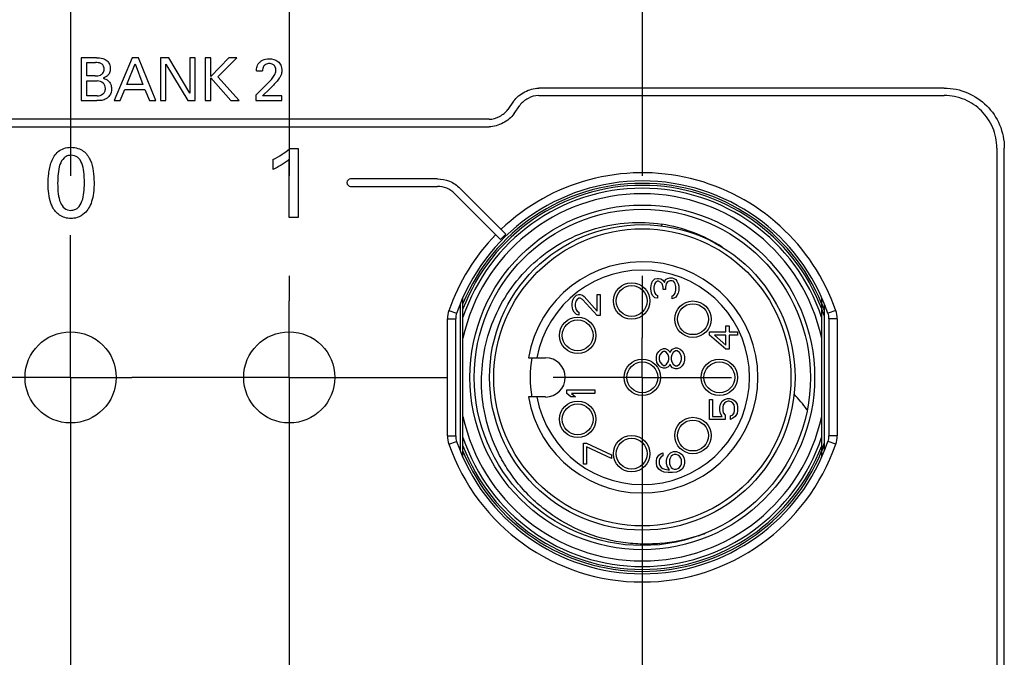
# Model space of a CAD drawing. Header units: inches. Extents: x 0 to 34, y 0 to 22.
# Tile 7 of 103: x 11.3 to 12.7, y 10.7 to 11.6. Entities that reach past the tile are written whole.
import ezdxf

# ---------------------------------------------------------------- set-up
doc = ezdxf.new("R2010")
doc.units = ezdxf.units.IN
doc.header["$LTSCALE"] = 1.87
doc.header["$MEASUREMENT"] = 0
doc.linetypes.add('CENTER', pattern=[0.6, 0.375, -0.075, 0.075, -0.075])
doc.layers.get('0').update_dxf_attribs({"linetype": 'CONTINUOUS'})
doc.layers.add('02___PRT_ALL_AXES', color=7, linetype='CONTINUOUS')
doc.layers.add('DEFAULT_1', color=7, linetype='CENTER')

msp = doc.modelspace()

# ---------------------------------------------------------------- linework, layer by layer
at = {"color": 7, "linetype": 'CONTINUOUS'}
for p, q in [((11.4078, 11.5108), (11.3864, 11.5108)), ((11.3864, 11.5108), (11.3864, 11.4507)), ((11.458, 11.5108), (11.4327, 11.4507)), ((11.4669, 11.5108), (11.458, 11.5108)), ((11.4912, 11.4507), (11.4669, 11.5108)), ((11.5095, 11.5108), (11.4979, 11.5108)), ((11.4979, 11.5108), (11.4979, 11.4507)), ((11.5391, 11.4611), (11.5095, 11.5108)), ((11.5467, 11.5108), (11.5391, 11.5108)), ((11.5391, 11.5108), (11.5391, 11.4611)), ((11.5467, 11.4507), (11.5467, 11.5108)), ((11.5688, 11.5108), (11.5605, 11.5108)), ((11.5605, 11.5108), (11.5605, 11.4507)), ((11.5688, 11.4845), (11.5688, 11.5108)), ((11.5938, 11.5108), (11.5688, 11.4845)), ((11.5783, 11.4839), (11.6052, 11.5108)), ((11.6052, 11.5108), (11.5938, 11.5108)), ((11.3944, 11.504), (11.4064, 11.504)), ((11.3944, 11.4854), (11.3944, 11.504)), ((11.4504, 11.4731), (11.4621, 11.5025)), ((11.4621, 11.5025), (11.4732, 11.4731)), ((11.5055, 11.5017), (11.5361, 11.4507)), ((11.5055, 11.4507), (11.5055, 11.5017)), ((11.4061, 11.4854), (11.3944, 11.4854)), ((11.5688, 11.4826), (11.5965, 11.4507)), ((11.5688, 11.4507), (11.5688, 11.4826)), ((11.6082, 11.4507), (11.5783, 11.4839)), ((11.6326, 11.4925), (11.6413, 11.4925)), ((11.3944, 11.4782), (11.409, 11.4782)), ((11.3944, 11.4574), (11.3944, 11.4782)), ((11.4413, 11.4507), (11.4478, 11.4663)), ((11.4478, 11.4663), (11.4757, 11.4663)), ((11.4732, 11.4731), (11.4504, 11.4731)), ((11.4757, 11.4663), (11.4822, 11.4507)), ((11.6468, 11.4731), (11.6318, 11.4582)), ((11.641, 11.4572), (11.6511, 11.4668)), ((12.5988, 11.4682), (12.0291, 11.4682)), ((11.4087, 11.4574), (11.3944, 11.4574)), ((11.6318, 11.4582), (11.6318, 11.4507)), ((11.6684, 11.4572), (11.641, 11.4572)), ((11.6684, 11.4507), (11.6684, 11.4572)), ((12.0291, 11.4578), (12.5988, 11.4578)), ((11.3864, 11.4507), (11.4083, 11.4507)), ((11.4327, 11.4507), (11.4413, 11.4507)), ((11.4822, 11.4507), (11.4912, 11.4507)), ((11.4979, 11.4507), (11.5055, 11.4507)), ((11.5361, 11.4507), (11.5467, 11.4507)), ((11.5605, 11.4507), (11.5688, 11.4507)), ((11.5965, 11.4507), (11.6082, 11.4507)), ((11.6318, 11.4507), (11.6684, 11.4507)), ((11.9939, 11.4498), (11.986, 11.4383)), ((11.9945, 11.4324), (12.0025, 11.4439)), ((11.9594, 11.4244), (11.0908, 11.4244)), ((11.0908, 11.4139), (11.9594, 11.4139)), ((12.6728, 11.3839), (12.6728, 9.756)), ((12.6832, 9.756), (12.6832, 11.3839)), ((11.6915, 11.3828), (11.6791, 11.3828)), ((11.6915, 11.2868), (11.6915, 11.3828)), ((11.6558, 11.3677), (11.6558, 11.3538)), ((11.6782, 11.3677), (11.6782, 11.2868)), ((11.8869, 11.3406), (11.765, 11.3406)), ((11.765, 11.3302), (11.8869, 11.3302)), ((11.911, 11.3202), (11.9756, 11.2556)), ((11.983, 11.263), (11.9184, 11.3276)), ((11.6782, 11.2868), (11.6915, 11.2868)), ((12.2019, 11.2771), (12.2016, 11.2748)), ((12.1866, 11.1878), (12.1874, 11.1935)), ((12.1874, 11.1935), (12.1891, 11.1968)), ((12.1891, 11.1968), (12.1924, 11.2001)), ((12.1916, 11.1927), (12.1907, 11.1886)), ((12.1933, 11.1951), (12.1916, 11.1927)), ((12.1924, 11.2001), (12.1958, 11.2009)), ((12.1958, 11.1968), (12.1933, 11.1951)), ((12.1958, 11.2009), (12.1975, 11.2009)), ((12.1975, 11.1968), (12.1958, 11.1968)), ((12.1975, 11.2009), (12.2008, 11.2001)), ((12.2008, 11.1951), (12.1975, 11.1968)), ((12.2008, 11.2001), (12.2033, 11.1984)), ((12.2025, 11.1935), (12.2008, 11.1951)), ((12.2042, 11.1886), (12.2025, 11.1935)), ((12.2033, 11.1984), (12.2058, 11.1951)), ((12.2058, 11.1951), (12.2075, 11.1992)), ((12.2075, 11.1992), (12.21, 11.2009)), ((12.2083, 11.1935), (12.2075, 11.1886)), ((12.21, 11.196), (12.2083, 11.1935)), ((12.21, 11.2009), (12.2134, 11.2017)), ((12.2134, 11.1976), (12.21, 11.196)), ((12.2134, 11.2017), (12.2167, 11.2017)), ((12.2167, 11.1976), (12.2134, 11.1976)), ((12.2167, 11.2017), (12.2192, 11.2009)), ((12.2184, 11.1968), (12.2167, 11.1976)), ((12.2201, 11.1951), (12.2184, 11.1968)), ((12.2192, 11.2009), (12.2217, 11.1992)), ((12.2209, 11.1935), (12.2201, 11.1951)), ((12.2217, 11.1894), (12.2209, 11.1935)), ((12.2217, 11.1992), (12.2234, 11.1968)), ((12.2234, 11.1968), (12.2251, 11.1935)), ((12.2251, 11.1935), (12.2259, 11.1902)), ((12.2259, 11.1902), (12.2259, 11.1837)), ((12.0788, 11.174), (12.0822, 11.1773)), ((12.0822, 11.1773), (12.0855, 11.1781)), ((12.0855, 11.1781), (12.0872, 11.1781)), ((12.0872, 11.1781), (12.0906, 11.1773)), ((12.0906, 11.1773), (12.0931, 11.1756)), ((12.1115, 11.1781), (12.1157, 11.1781)), ((12.1115, 11.1551), (12.1115, 11.1781)), ((12.1157, 11.1781), (12.1157, 11.1486)), ((12.1866, 11.1861), (12.1866, 11.1878)), ((12.1874, 11.1804), (12.1866, 11.1861)), ((12.1891, 11.1771), (12.1874, 11.1804)), ((12.1924, 11.1738), (12.1891, 11.1771)), ((12.1907, 11.1886), (12.1907, 11.1853)), ((12.1907, 11.1853), (12.1916, 11.1812)), ((12.1916, 11.1812), (12.1933, 11.1787)), ((12.1933, 11.1787), (12.1958, 11.1771)), ((12.1958, 11.1771), (12.1958, 11.173)), ((12.2042, 11.1853), (12.2042, 11.1886)), ((12.2075, 11.1853), (12.2042, 11.1853)), ((12.2075, 11.1886), (12.2075, 11.1853)), ((12.2167, 11.1763), (12.2184, 11.1771)), ((12.2167, 11.1722), (12.2167, 11.1763)), ((12.2184, 11.1771), (12.2201, 11.1787)), ((12.2201, 11.1787), (12.2209, 11.1804)), ((12.2209, 11.1804), (12.2217, 11.1845)), ((12.2217, 11.1845), (12.2217, 11.1894)), ((12.2234, 11.1771), (12.2217, 11.1746)), ((12.2251, 11.1804), (12.2234, 11.1771)), ((12.2259, 11.1837), (12.2251, 11.1804)), ((11.9188, 11.1647), (11.9188, 10.9592)), ((11.9228, 10.9499), (11.9228, 11.174)), ((12.0763, 11.1658), (12.0772, 11.1707)), ((12.0763, 11.1625), (12.0763, 11.1658)), ((12.0772, 11.1568), (12.0763, 11.1625)), ((12.0772, 11.1707), (12.0788, 11.174)), ((12.0814, 11.1691), (12.0805, 11.165)), ((12.0805, 11.165), (12.0805, 11.1617)), ((12.083, 11.1715), (12.0814, 11.1691)), ((12.0855, 11.1732), (12.083, 11.1715)), ((12.0872, 11.1732), (12.0855, 11.1732)), ((12.0906, 11.1715), (12.0872, 11.1732)), ((12.1115, 11.1486), (12.0906, 11.1715)), ((12.0931, 11.1756), (12.1115, 11.1551)), ((12.1958, 11.173), (12.1924, 11.1738)), ((12.2192, 11.173), (12.2167, 11.1722)), ((12.2217, 11.1746), (12.2192, 11.173)), ((12.4267, 10.9499), (12.4267, 11.174)), ((12.4307, 10.9592), (12.4307, 11.1647)), ((11.903, 11.1556), (11.9139, 11.1519)), ((12.0788, 11.1535), (12.0772, 11.1568)), ((12.0822, 11.1502), (12.0788, 11.1535)), ((12.0805, 11.1617), (12.0814, 11.1576)), ((12.0814, 11.1576), (12.083, 11.1551)), ((12.0855, 11.1494), (12.0822, 11.1502)), ((12.083, 11.1551), (12.0855, 11.1535)), ((12.0855, 11.1535), (12.0855, 11.1494)), ((12.1157, 11.1486), (12.1115, 11.1486)), ((12.4282, 11.1541), (12.428, 11.1547)), ((12.4295, 11.1588), (12.4293, 11.1592)), ((12.4465, 11.1556), (12.4356, 11.1519)), ((11.9011, 11.1442), (11.9126, 11.1442)), ((11.9011, 10.9797), (11.9011, 11.1442)), ((11.9126, 10.9797), (11.9126, 11.1442)), ((12.4484, 11.1442), (12.4369, 11.1442)), ((12.4369, 11.1442), (12.4369, 10.9797)), ((12.4484, 11.1442), (12.4484, 10.9797)), ((12.2692, 11.1259), (12.2919, 11.1259)), ((12.2692, 11.121), (12.2692, 11.1259)), ((12.2919, 11.1013), (12.2692, 11.121)), ((12.2919, 11.121), (12.2759, 11.121)), ((12.2759, 11.121), (12.2919, 11.1071)), ((12.2919, 11.1341), (12.2969, 11.1341)), ((12.2919, 11.1259), (12.2919, 11.1341)), ((12.2919, 11.1071), (12.2919, 11.121)), ((12.2969, 11.1341), (12.2969, 11.1259)), ((12.2969, 11.1259), (12.3086, 11.1259)), ((12.3086, 11.121), (12.2969, 11.121)), ((12.2969, 11.121), (12.2969, 11.1013)), ((12.3086, 11.1259), (12.3086, 11.121)), ((12.1944, 11.0902), (12.1953, 11.0943)), ((12.1953, 11.0943), (12.1978, 11.0984)), ((12.1978, 11.0984), (12.2003, 11.1008)), ((12.1995, 11.0934), (12.1986, 11.0902)), ((12.202, 11.0967), (12.1995, 11.0934)), ((12.2003, 11.1008), (12.2045, 11.1025)), ((12.2045, 11.0984), (12.202, 11.0967)), ((12.2045, 11.1025), (12.207, 11.1025)), ((12.2062, 11.0984), (12.2045, 11.0984)), ((12.2087, 11.0967), (12.2062, 11.0984)), ((12.207, 11.1025), (12.2104, 11.1008)), ((12.2112, 11.0934), (12.2087, 11.0967)), ((12.2104, 11.1008), (12.2129, 11.0984)), ((12.212, 11.0902), (12.2112, 11.0934)), ((12.2129, 11.0984), (12.2137, 11.0967)), ((12.2137, 11.0967), (12.2145, 11.0984)), ((12.2145, 11.0984), (12.2171, 11.1016)), ((12.2162, 11.0934), (12.2154, 11.0902)), ((12.2179, 11.0967), (12.2162, 11.0934)), ((12.2171, 11.1016), (12.2212, 11.1033)), ((12.2212, 11.0992), (12.2179, 11.0967)), ((12.2212, 11.1033), (12.2238, 11.1033)), ((12.2238, 11.0992), (12.2212, 11.0992)), ((12.2238, 11.1033), (12.2279, 11.1016)), ((12.2271, 11.0967), (12.2238, 11.0992)), ((12.2288, 11.0934), (12.2271, 11.0967)), ((12.2279, 11.1016), (12.2305, 11.0992)), ((12.2296, 11.0902), (12.2288, 11.0934)), ((12.2305, 11.0992), (12.233, 11.0951)), ((12.233, 11.0951), (12.2338, 11.091)), ((12.2969, 11.1013), (12.2919, 11.1013)), ((12.0147, 11.0895), (12.0389, 11.0895)), ((12.1944, 11.0869), (12.1944, 11.0902)), ((12.1953, 11.0828), (12.1944, 11.0869)), ((12.1978, 11.0787), (12.1953, 11.0828)), ((12.1986, 11.0902), (12.1986, 11.0869)), ((12.1986, 11.0869), (12.1995, 11.0836)), ((12.1995, 11.0836), (12.202, 11.0803)), ((12.202, 11.0803), (12.2045, 11.0787)), ((12.2062, 11.0787), (12.2087, 11.0803)), ((12.2087, 11.0803), (12.2112, 11.0836)), ((12.2112, 11.0836), (12.212, 11.0869)), ((12.212, 11.0869), (12.212, 11.0902)), ((12.2137, 11.0803), (12.2129, 11.0787)), ((12.2145, 11.0787), (12.2137, 11.0803)), ((12.2154, 11.0902), (12.2154, 11.0869)), ((12.2154, 11.0869), (12.2162, 11.0836)), ((12.2162, 11.0836), (12.2179, 11.0803)), ((12.2179, 11.0803), (12.2212, 11.0779)), ((12.2238, 11.0779), (12.2271, 11.0803)), ((12.2271, 11.0803), (12.2288, 11.0836)), ((12.2288, 11.0836), (12.2296, 11.0869)), ((12.2296, 11.0869), (12.2296, 11.0902)), ((12.233, 11.082), (12.2305, 11.0779)), ((12.2338, 11.0861), (12.233, 11.082)), ((12.2338, 11.091), (12.2338, 11.0861)), ((12.2003, 11.0762), (12.1978, 11.0787)), ((12.2045, 11.0746), (12.2003, 11.0762)), ((12.2045, 11.0787), (12.2062, 11.0787)), ((12.207, 11.0746), (12.2045, 11.0746)), ((12.2104, 11.0762), (12.207, 11.0746)), ((12.2129, 11.0787), (12.2104, 11.0762)), ((12.2171, 11.0754), (12.2145, 11.0787)), ((12.2212, 11.0738), (12.2171, 11.0754)), ((12.2212, 11.0779), (12.2238, 11.0779)), ((12.2238, 11.0738), (12.2212, 11.0738)), ((12.2279, 11.0754), (12.2238, 11.0738)), ((12.2305, 11.0779), (12.2279, 11.0754)), ((12.0685, 11.0442), (12.1078, 11.0442)), ((12.0685, 11.0393), (12.0685, 11.0442)), ((12.0743, 11.0344), (12.0685, 11.0393)), ((12.1078, 11.0393), (12.0752, 11.0393)), ((12.0752, 11.0393), (12.081, 11.0344)), ((12.1078, 11.0442), (12.1078, 11.0393)), ((12.0389, 11.0344), (12.0147, 11.0344)), ((12.081, 11.0344), (12.0743, 11.0344)), ((12.2692, 11.0308), (12.2734, 11.0308)), ((12.2692, 11.0029), (12.2692, 11.0308)), ((12.2734, 11.0308), (12.2734, 11.007)), ((12.2835, 11.0201), (12.2843, 11.0242)), ((12.2843, 11.0242), (12.2868, 11.0283)), ((12.2868, 11.0283), (12.2902, 11.0308)), ((12.2902, 11.0258), (12.2885, 11.0234)), ((12.2902, 11.0308), (12.2944, 11.0324)), ((12.2927, 11.0275), (12.2902, 11.0258)), ((12.2952, 11.0283), (12.2927, 11.0275)), ((12.2944, 11.0324), (12.2977, 11.0324)), ((12.2969, 11.0283), (12.2952, 11.0283)), ((12.2994, 11.0275), (12.2969, 11.0283)), ((12.2977, 11.0324), (12.3019, 11.0308)), ((12.3019, 11.0258), (12.2994, 11.0275)), ((12.3019, 11.0308), (12.3053, 11.0283)), ((12.3036, 11.0234), (12.3019, 11.0258)), ((12.3053, 11.0283), (12.3078, 11.0242)), ((12.3078, 11.0242), (12.3086, 11.0201)), ((12.2835, 11.0152), (12.2835, 11.0201)), ((12.2843, 11.0111), (12.2835, 11.0152)), ((12.2868, 11.007), (12.2843, 11.0111)), ((12.2885, 11.0234), (12.2877, 11.0201)), ((12.2877, 11.0201), (12.2877, 11.0152)), ((12.2877, 11.0152), (12.2885, 11.0119)), ((12.2885, 11.0119), (12.291, 11.0086)), ((12.3019, 11.0094), (12.3036, 11.0119)), ((12.3044, 11.0201), (12.3036, 11.0234)), ((12.3036, 11.0119), (12.3044, 11.0152)), ((12.3044, 11.0152), (12.3044, 11.0201)), ((12.3078, 11.0111), (12.3053, 11.007)), ((12.3086, 11.0152), (12.3078, 11.0111)), ((12.3086, 11.0201), (12.3086, 11.0152)), ((12.291, 11.0029), (12.2692, 11.0029)), ((12.2734, 11.007), (12.2868, 11.007)), ((12.291, 11.0086), (12.291, 11.0029)), ((12.2986, 11.0078), (12.3019, 11.0094)), ((12.2986, 11.0029), (12.2986, 11.0078)), ((12.3019, 11.0045), (12.2986, 11.0029)), ((12.3053, 11.007), (12.3019, 11.0045)), ((11.9011, 10.9797), (11.9126, 10.9797)), ((11.903, 10.9683), (11.9139, 10.972)), ((12.0921, 10.9694), (12.0963, 10.9694)), ((12.0921, 10.9399), (12.0921, 10.9694)), ((12.0963, 10.9694), (12.1314, 10.953)), ((12.4465, 10.9683), (12.4356, 10.972)), ((12.4484, 10.9797), (12.4369, 10.9797)), ((12.1314, 10.9481), (12.0963, 10.9645)), ((12.0963, 10.9645), (12.0963, 10.9399)), ((12.1978, 10.9527), (12.2011, 10.9551)), ((12.2011, 10.9551), (12.2036, 10.956)), ((12.2036, 10.956), (12.2036, 10.9519)), ((12.212, 10.9535), (12.2145, 10.956)), ((12.2145, 10.956), (12.2187, 10.9576)), ((12.2187, 10.9576), (12.2229, 10.9576)), ((12.2229, 10.9576), (12.2271, 10.956)), ((12.2271, 10.956), (12.2305, 10.9535)), ((12.427, 10.9589), (12.4272, 10.9594)), ((12.1314, 10.953), (12.1314, 10.9481)), ((12.1944, 10.9445), (12.1953, 10.9486)), ((12.1944, 10.9412), (12.1944, 10.9445)), ((12.1953, 10.9371), (12.1944, 10.9412)), ((12.1953, 10.9486), (12.1978, 10.9527)), ((12.1995, 10.9478), (12.1986, 10.9453)), ((12.1986, 10.9453), (12.1986, 10.9404)), ((12.2011, 10.9502), (12.1995, 10.9478)), ((12.2036, 10.9519), (12.2011, 10.9502)), ((12.2087, 10.9453), (12.2095, 10.9494)), ((12.2087, 10.9412), (12.2087, 10.9453)), ((12.2095, 10.9371), (12.2087, 10.9412)), ((12.2095, 10.9494), (12.212, 10.9535)), ((12.2137, 10.9486), (12.2129, 10.9461)), ((12.2129, 10.9461), (12.2129, 10.9404)), ((12.2154, 10.951), (12.2137, 10.9486)), ((12.2171, 10.9527), (12.2154, 10.951)), ((12.2196, 10.9535), (12.2171, 10.9527)), ((12.2221, 10.9535), (12.2196, 10.9535)), ((12.2246, 10.9527), (12.2221, 10.9535)), ((12.2271, 10.951), (12.2246, 10.9527)), ((12.2288, 10.9486), (12.2271, 10.951)), ((12.2296, 10.9461), (12.2288, 10.9486)), ((12.2296, 10.9404), (12.2296, 10.9461)), ((12.2305, 10.9535), (12.233, 10.9494)), ((12.233, 10.9494), (12.2338, 10.9453)), ((12.2338, 10.9412), (12.233, 10.9371)), ((12.2338, 10.9453), (12.2338, 10.9412)), ((12.0963, 10.9399), (12.0921, 10.9399)), ((12.1978, 10.933), (12.1953, 10.9371)), ((12.2011, 10.9305), (12.1978, 10.933)), ((12.1986, 10.9404), (12.1995, 10.9379)), ((12.1995, 10.9379), (12.2011, 10.9355)), ((12.2011, 10.9355), (12.2036, 10.9338)), ((12.2053, 10.9289), (12.2011, 10.9305)), ((12.2036, 10.9338), (12.2062, 10.933)), ((12.2112, 10.9281), (12.2053, 10.9289)), ((12.2062, 10.933), (12.2112, 10.9322)), ((12.2129, 10.9322), (12.2095, 10.9371)), ((12.2112, 10.9322), (12.2129, 10.9322)), ((12.2171, 10.9281), (12.2112, 10.9281)), ((12.2129, 10.9404), (12.2137, 10.9379)), ((12.2137, 10.9379), (12.2154, 10.9355)), ((12.2154, 10.9355), (12.2171, 10.9338)), ((12.2171, 10.9338), (12.2196, 10.933)), ((12.2229, 10.9289), (12.2171, 10.9281)), ((12.2196, 10.933), (12.2221, 10.933)), ((12.2221, 10.933), (12.2246, 10.9338)), ((12.2271, 10.9305), (12.2229, 10.9289)), ((12.2246, 10.9338), (12.2271, 10.9355)), ((12.2271, 10.9355), (12.2288, 10.9379)), ((12.2305, 10.933), (12.2271, 10.9305)), ((12.2288, 10.9379), (12.2296, 10.9404)), ((12.233, 10.9371), (12.2305, 10.933))]:
    msp.add_line(p, q, dxfattribs=at)
for centre, radius in [((12.1747, 11.0619), 0.2421), ((12.1747, 11.0619), 0.2362), ((12.1747, 11.0619), 0.2146), ((12.1747, 11.0619), 0.2087), ((12.1597, 11.1692), 0.0256), ((12.1597, 11.1692), 0.0217), ((12.2458, 11.1436), 0.0256), ((12.2458, 11.1436), 0.0217), ((12.0839, 11.1209), 0.0256), ((12.0839, 11.1209), 0.0217), ((11.3716, 11.0619), 0.064), ((11.6787, 11.0619), 0.064), ((12.1747, 11.0619), 0.0256), ((12.1747, 11.0619), 0.0217), ((12.283, 11.0619), 0.0256), ((12.283, 11.0619), 0.0217), ((12.0839, 11.003), 0.0256), ((12.0839, 11.003), 0.0217), ((12.2458, 10.9802), 0.0256), ((12.2458, 10.9802), 0.0217), ((12.1597, 10.9547), 0.0256), ((12.1597, 10.9547), 0.0217)]:
    msp.add_circle(centre, radius, dxfattribs=at)
for centre, radius, start, end in [((12.1747, 11.0619), 0.2874, 19.0241, 133.6901), ((11.765, 11.3354), 0.00521, 90.0111, 269.9889), ((12.1747, 11.0619), 0.2759, 19.0241, 160.9759), ((12.1747, 11.0619), 0.2725, 22.3967, 157.6033), ((12.1747, 11.0619), 0.2697, 20.8836, 159.1164), ((12.1747, 11.0619), 0.2657, 18.5317, 161.4683), ((12.1747, 11.0619), 0.2579, 12.2856, 167.7144), ((12.1697, 11.0638), 0.2156, 57.0885, 81.418), ((12.1747, 11.0619), 0.2874, 135.7705, 160.9759), ((12.1747, 11.0619), 0.2778, 133.6449, 135.7971), ((12.1747, 11.0619), 0.1624, 189.7702, 170.2298), ((12.1747, 11.0619), 0.1506, 190.5449, 169.4551), ((12.1754, 11.0622), 0.2718, 22.126, 22.4033), ((12.1758, 11.0623), 0.2714, 20.9225, 22.1263), ((11.9362, 11.1442), 0.0351, 160.964, 180.0119), ((11.9362, 11.1442), 0.0236, 160.9607, 180.0151), ((12.1676, 11.0592), 0.2774, 20.1289, 20.7846), ((12.1755, 11.0622), 0.2689, 20.1202, 20.7966), ((12.1762, 11.0624), 0.2682, 18.3954, 20.1207), ((12.1676, 11.0592), 0.2773, 18.4646, 20.0113), ((12.1764, 11.0626), 0.2707, 20.1134, 20.8241), ((12.4133, 11.1442), 0.0236, 359.9848, 19.0394), ((12.4133, 11.1442), 0.0351, 359.9881, 19.0361), ((12.1747, 11.0619), 0.1575, 169.8997, 190.0996), ((12.0389, 11.0619), 0.0276, 270, 90), ((12.2308, 10.8888), 0.2169, 36.1167, 43.569), ((12.245, 10.8994), 0.1992, 35.8698, 36.0688), ((12.1747, 11.0619), 0.2579, 192.2856, 347.7144), ((11.9362, 10.9797), 0.0351, 179.9881, 199.0361), ((11.9362, 10.9797), 0.0236, 179.9848, 199.0394), ((12.1747, 11.0619), 0.2759, 199.0241, 340.9759), ((12.1747, 11.0619), 0.2657, 198.5317, 341.4683), ((12.1368, 11.0663), 0.3091, 339.6955, 341.912), ((12.4133, 10.9797), 0.0236, 340.9606, 0.0152), ((12.4133, 10.9797), 0.0351, 340.9639, 0.0119), ((12.1747, 11.0619), 0.2874, 199.0241, 340.9759), ((12.1747, 11.0619), 0.2697, 200.8836, 339.1164), ((12.1747, 11.0619), 0.2725, 202.3967, 337.6033), ((12.1754, 11.0617), 0.2718, 337.5965, 337.7742), ((12.1757, 11.0616), 0.2715, 337.8781, 338.3844), ((12.176, 11.0615), 0.2712, 338.3843, 339.0768), ((12.1765, 11.0613), 0.2707, 339.0768, 339.8866), ((12.1801, 11.0628), 0.2351, 288.1567, 289.0278), ((12.1803, 11.0622), 0.2344, 289.0274, 290.693)]:
    msp.add_arc(centre, radius, start, end, dxfattribs=at)
for points, knots in [([(11.4078, 11.5108), (11.4108, 11.5108), (11.4163, 11.5108), (11.4213, 11.508), (11.423, 11.5064)], [0, 0, 0, 0, 0.554971, 1, 1, 1, 1]), ([(11.6379, 11.5052), (11.6389, 11.506), (11.6426, 11.5085), (11.6472, 11.5094), (11.6504, 11.5094)], [0, 0, 0, 0, 0.281627, 1, 1, 1, 1]), ([(11.6504, 11.5094), (11.6547, 11.5094), (11.6617, 11.5077), (11.6675, 11.5002), (11.6682, 11.4952), (11.6682, 11.4925)], [0, 0, 0, 0, 0.467385, 0.708487, 1, 1, 1, 1]), ([(11.4061, 11.4854), (11.4086, 11.4854), (11.4127, 11.4857), (11.4178, 11.4893), (11.4186, 11.493), (11.4186, 11.4949)], [0, 0, 0, 0, 0.41829, 0.677882, 1, 1, 1, 1]), ([(11.4186, 11.4949), (11.4186, 11.4967), (11.4181, 11.5001), (11.4144, 11.5032), (11.4103, 11.5039), (11.4077, 11.504), (11.4064, 11.504)], [0, 0, 0, 0, 0.309764, 0.545727, 0.780151, 1, 1, 1, 1]), ([(11.4272, 11.4956), (11.4272, 11.4935), (11.4267, 11.4897), (11.423, 11.4846), (11.4193, 11.4829), (11.4171, 11.4821)], [0, 0, 0, 0, 0.34428, 0.61065, 1, 1, 1, 1]), ([(11.423, 11.5064), (11.4243, 11.5051), (11.4266, 11.5017), (11.4272, 11.4977), (11.4272, 11.4956)], [0, 0, 0, 0, 0.464491, 1, 1, 1, 1]), ([(11.6326, 11.4925), (11.6327, 11.4945), (11.6331, 11.4992), (11.6359, 11.5034), (11.6379, 11.5052)], [0, 0, 0, 0, 0.414615, 1, 1, 1, 1]), ([(11.6508, 11.5026), (11.6489, 11.5026), (11.6455, 11.5021), (11.6418, 11.498), (11.6413, 11.4945), (11.6413, 11.4925)], [0, 0, 0, 0, 0.354456, 0.615922, 1, 1, 1, 1]), ([(11.66, 11.4932), (11.66, 11.4952), (11.6593, 11.4986), (11.6555, 11.5021), (11.6524, 11.5026), (11.6508, 11.5026)], [0, 0, 0, 0, 0.402807, 0.659275, 1, 1, 1, 1]), ([(11.4171, 11.4821), (11.4197, 11.4813), (11.4241, 11.4795), (11.4284, 11.4738), (11.4291, 11.4694), (11.4291, 11.4671)], [0, 0, 0, 0, 0.390674, 0.654443, 1, 1, 1, 1]), ([(11.6557, 11.483), (11.657, 11.4847), (11.6592, 11.4879), (11.66, 11.4917), (11.66, 11.4932)], [0, 0, 0, 0, 0.5871, 1, 1, 1, 1]), ([(11.6682, 11.4925), (11.6682, 11.4906), (11.6678, 11.4873), (11.6651, 11.4826), (11.663, 11.4798), (11.6617, 11.4781)], [0, 0, 0, 0, 0.351982, 0.612215, 1, 1, 1, 1]), ([(11.4087, 11.4574), (11.4116, 11.4574), (11.4163, 11.4585), (11.42, 11.4633), (11.4205, 11.4663), (11.4205, 11.4678)], [0, 0, 0, 0, 0.500552, 0.735478, 1, 1, 1, 1]), ([(11.4205, 11.4678), (11.4205, 11.4705), (11.4183, 11.4766), (11.412, 11.4782), (11.409, 11.4782)], [0, 0, 0, 0, 0.471664, 1, 1, 1, 1]), ([(11.4291, 11.4671), (11.4291, 11.4638), (11.4275, 11.4583), (11.4235, 11.4545), (11.4218, 11.4534)], [0, 0, 0, 0, 0.616125, 1, 1, 1, 1]), ([(11.6617, 11.4781), (11.6601, 11.4761), (11.6564, 11.4724), (11.6529, 11.4686), (11.6511, 11.4668)], [0, 0, 0, 0, 0.506936, 1, 1, 1, 1]), ([(11.9939, 11.4498), (11.9978, 11.4554), (12.0089, 11.464), (12.0223, 11.4682), (12.0291, 11.4682)], [0, 0, 0, 0, 0.500104, 1, 1, 1, 1]), ([(12.5988, 11.4682), (12.61, 11.4682), (12.6322, 11.4637), (12.6599, 11.4449), (12.6788, 11.4172), (12.6832, 11.395), (12.6832, 11.3839)], [0, 0, 0, 0, 0.25431, 0.500097, 0.745827, 1, 1, 1, 1]), ([(11.4218, 11.4534), (11.4199, 11.4521), (11.4153, 11.4506), (11.4106, 11.4507), (11.4083, 11.4507)], [0, 0, 0, 0, 0.499396, 1, 1, 1, 1]), ([(12.0291, 11.4578), (12.024, 11.4578), (12.0139, 11.4544), (12.0054, 11.4481), (12.0025, 11.4439)], [0, 0, 0, 0, 0.499914, 1, 1, 1, 1]), ([(12.6728, 11.3839), (12.6728, 11.3936), (12.6689, 11.4131), (12.6524, 11.4374), (12.6281, 11.4539), (12.6086, 11.4578), (12.5988, 11.4578)], [0, 0, 0, 0, 0.254178, 0.49989, 0.745666, 1, 1, 1, 1]), ([(11.9594, 11.4244), (11.9645, 11.4244), (11.9745, 11.4278), (11.9831, 11.4341), (11.986, 11.4383)], [0, 0, 0, 0, 0.500143, 1, 1, 1, 1]), ([(11.9945, 11.4324), (11.9907, 11.4268), (11.9796, 11.4182), (11.9661, 11.4139), (11.9594, 11.4139)], [0, 0, 0, 0, 0.500042, 1, 1, 1, 1]), ([(11.3401, 11.3339), (11.3401, 11.3385), (11.3405, 11.349), (11.3437, 11.365), (11.3515, 11.378), (11.3624, 11.3841), (11.3688, 11.385), (11.3723, 11.385)], [0, 0, 0, 0, 0.207283, 0.463284, 0.716775, 0.84825, 1, 1, 1, 1]), ([(11.3723, 11.385), (11.3755, 11.385), (11.3816, 11.3842), (11.392, 11.3791), (11.4003, 11.3674), (11.4039, 11.3518), (11.4045, 11.3412), (11.4045, 11.3361)], [0, 0, 0, 0, 0.147784, 0.275353, 0.516724, 0.767835, 1, 1, 1, 1]), ([(11.3724, 11.3738), (11.3705, 11.3738), (11.3668, 11.3733), (11.3604, 11.3693), (11.3558, 11.3602), (11.3537, 11.3478), (11.3534, 11.339), (11.3534, 11.3346)], [0, 0, 0, 0, 0.118359, 0.225783, 0.454788, 0.722701, 1, 1, 1, 1]), ([(11.391, 11.3348), (11.391, 11.3401), (11.3906, 11.3497), (11.3882, 11.3622), (11.3824, 11.3719), (11.3756, 11.3738), (11.3724, 11.3738)], [0, 0, 0, 0, 0.331008, 0.596057, 0.801602, 1, 1, 1, 1]), ([(11.6558, 11.3677), (11.6603, 11.37), (11.6683, 11.3747), (11.6759, 11.3801), (11.6791, 11.3828)], [0, 0, 0, 0, 0.541713, 1, 1, 1, 1]), ([(11.6782, 11.3677), (11.6748, 11.3648), (11.6674, 11.36), (11.6598, 11.3557), (11.6558, 11.3538)], [0, 0, 0, 0, 0.503369, 1, 1, 1, 1]), ([(11.3463, 11.301), (11.3454, 11.3027), (11.341, 11.3131), (11.3401, 11.3246), (11.3401, 11.3339)], [0, 0, 0, 0, 0.175089, 1, 1, 1, 1]), ([(11.3534, 11.3346), (11.3534, 11.3296), (11.3538, 11.3204), (11.3563, 11.3082), (11.3621, 11.2986), (11.369, 11.2965), (11.3721, 11.2965)], [0, 0, 0, 0, 0.319658, 0.585158, 0.796544, 1, 1, 1, 1]), ([(11.3721, 11.2965), (11.374, 11.2965), (11.3776, 11.2971), (11.3837, 11.3009), (11.3884, 11.3097), (11.3907, 11.3217), (11.391, 11.3304), (11.391, 11.3348)], [0, 0, 0, 0, 0.116653, 0.22339, 0.451597, 0.719385, 1, 1, 1, 1]), ([(11.4045, 11.3361), (11.4045, 11.331), (11.4041, 11.3218), (11.4017, 11.3093), (11.3975, 11.2995), (11.3934, 11.2944), (11.3912, 11.2924)], [0, 0, 0, 0, 0.325934, 0.58802, 0.805326, 1, 1, 1, 1]), ([(11.8869, 11.3406), (11.8927, 11.3406), (11.9044, 11.3384), (11.9143, 11.3317), (11.9184, 11.3276)], [0, 0, 0, 0, 0.499856, 1, 1, 1, 1]), ([(11.911, 11.3202), (11.9079, 11.3233), (11.9003, 11.3285), (11.8913, 11.3302), (11.8869, 11.3302)], [0, 0, 0, 0, 0.500155, 1, 1, 1, 1]), ([(11.372, 11.285), (11.3664, 11.285), (11.3556, 11.2881), (11.3485, 11.2966), (11.3463, 11.301)], [0, 0, 0, 0, 0.532446, 1, 1, 1, 1]), ([(11.3912, 11.2924), (11.3882, 11.2896), (11.3819, 11.286), (11.3749, 11.285), (11.372, 11.285)], [0, 0, 0, 0, 0.581426, 1, 1, 1, 1]), ([(11.9489, 11.0619), (11.9493, 11.0776), (11.9533, 11.1088), (11.9689, 11.1534), (11.9934, 11.1937), (12.0258, 11.228), (12.0648, 11.2547), (12.1085, 11.2726), (12.155, 11.2807), (12.1865, 11.2794), (12.2019, 11.2771)], [0, 0, 0, 0, 0.125013, 0.250012, 0.375017, 0.500018, 0.625018, 0.750015, 0.875006, 1, 1, 1, 1]), ([(12.2534, 10.8394), (12.2359, 10.8337), (12.2086, 10.8282), (12.1719, 10.8273), (12.1352, 10.8307), (12.0906, 10.8431), (12.0501, 10.8657), (12.0217, 10.8891), (12.0026, 10.909), (11.986, 10.9311), (11.9677, 10.963), (11.9521, 11.0067), (11.9485, 11.0436), (11.9489, 11.0619)], [0, 0, 0, 0, 0.124936, 0.187505, 0.250074, 0.374994, 0.499909, 0.562478, 0.625046, 0.687615, 0.750185, 0.875094, 1, 1, 1, 1])]:
    msp.add_open_spline(points, degree=3, knots=knots, dxfattribs=at)
msp.add_open_spline([(11.6468, 11.4731), (11.65, 11.4762), (11.6531, 11.4794), (11.6557, 11.483)], degree=3, dxfattribs=at)
at = {"layer": '02___PRT_ALL_AXES', "color": 7, "linetype": 'CENTER'}
for p, q in [((11.3716, 12.0462), (11.3716, 11.2616)), ((11.6787, 12.0462), (11.6787, 11.1696)), ((11.3716, 11.0619), (11.3716, 11.2616)), ((11.6787, 11.0619), (11.6787, 11.1696)), ((11.3716, 11.0619), (11.1505, 11.0619)), ((11.3716, 11.0619), (11.4576, 11.0619)), ((11.3716, 11.0619), (11.3716, 10.2284)), ((11.6787, 11.0619), (11.4576, 11.0619)), ((11.6787, 11.0619), (11.8998, 11.0619)), ((11.6787, 11.0619), (11.6787, 10.2468))]:
    msp.add_line(p, q, dxfattribs=at)
at = {"layer": '02___PRT_ALL_AXES', "color": 7, "linetype": 'CONTINUOUS'}
for centre in [(11.3716, 11.0619), (11.6787, 11.0619)]:
    msp.add_circle(centre, 0.064, dxfattribs=at)
at = {"layer": 'DEFAULT_1', "color": 7, "linetype": 'CENTER'}
for p, q in [((12.1747, 12.0462), (12.1747, 11.1175)), ((12.1747, 11.0619), (12.1747, 11.1175)), ((12.1747, 11.0619), (12.0497, 11.0619)), ((12.1747, 11.0619), (12.2998, 11.0619)), ((12.1747, 11.0619), (12.1747, 10.1088))]:
    msp.add_line(p, q, dxfattribs=at)

doc.saveas('drawing.dxf')
